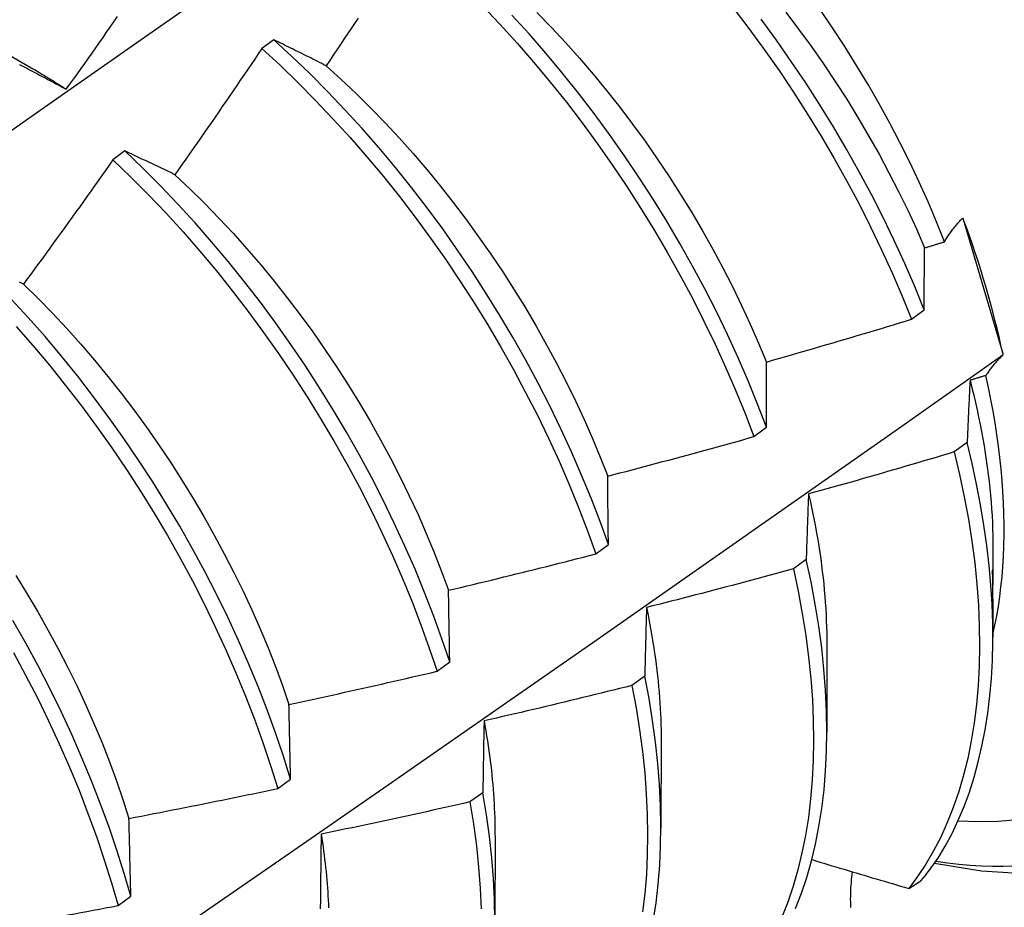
# Model space of a CAD drawing. Header units: inches. Extents: x 23 to 668, y 73 to 305.
# Tile 96 of 148: x 599.577 to 599.784, y 272.339 to 272.525. Entities that reach past the tile are written whole.
import ezdxf

# ---------------------------------------------------------------- set-up
doc = ezdxf.new("R2010")
doc.units = ezdxf.units.IN
doc.header["$MEASUREMENT"] = 0
doc.layers.add('Visible Edges(ANSI)', color=7, linetype='Continuous', lineweight=25)

msp = doc.modelspace()

# ---------------------------------------------------------------- linework, layer by layer
at = {"layer": 'Visible Edges(ANSI)'}
for p, q in [((599.56413, 272.52399), (599.58009, 272.51475)), ((599.63044, 272.52092), (599.62794, 272.51906)), ((599.59922, 272.4976), (599.59673, 272.49573)), ((599.77487, 272.48353), (599.77502, 272.48333)), ((599.77502, 272.48333), (599.78329, 272.45516)), ((599.76417, 272.46234), (599.76681, 272.46431)), ((599.78329, 272.45516), (599.78328, 272.45485)), ((599.73112, 272.43773), (599.73376, 272.4397)), ((599.77582, 272.43647), (599.77313, 272.43451)), ((599.69795, 272.41312), (599.70061, 272.41509)), ((599.78124, 272.41416), (599.78123, 272.40815)), ((599.74209, 272.41197), (599.73939, 272.41001)), ((599.78122, 272.40365), (599.78122, 272.39571)), ((599.74644, 272.39412), (599.74642, 272.37567)), ((599.66468, 272.38853), (599.66735, 272.3905)), ((599.70824, 272.3875), (599.70553, 272.38554)), ((599.71164, 272.37409), (599.71162, 272.35563)), ((599.6313, 272.36395), (599.63397, 272.36592)), ((599.67428, 272.36307), (599.67156, 272.36112)), ((599.67684, 272.35405), (599.67682, 272.33559)), ((599.76357, 272.34301), (599.76613, 272.34457)), ((599.5978, 272.33939), (599.60048, 272.34136))]:
    msp.add_line(p, q, dxfattribs=at)
at = {"layer": 'Visible Edges(ANSI)', "flags": 128}
for points in [[(599.55649, 272.4886), (599.57957, 272.50482), (599.60263, 272.521), (599.62569, 272.53711), (599.64875, 272.55316), (599.6718, 272.56915), (599.69486, 272.58509)], [(599.67423, 272.52802), (599.67787, 272.52418), (599.68145, 272.52023), (599.68497, 272.51618), (599.68842, 272.51204), (599.69179, 272.50782), (599.69509, 272.50351), (599.6983, 272.49912), (599.70143, 272.49467), (599.70447, 272.49014), (599.70741, 272.48556), (599.71026, 272.48093), (599.71301, 272.47624), (599.71566, 272.47151), (599.71821, 272.46675), (599.72065, 272.46195), (599.72297, 272.45713), (599.72518, 272.45229), (599.72728, 272.44744), (599.72926, 272.44259), (599.73112, 272.43773)], [(599.72679, 272.5276), (599.73008, 272.52329), (599.73329, 272.5189), (599.73641, 272.51444), (599.73944, 272.50991), (599.74238, 272.50533), (599.74523, 272.50069), (599.74797, 272.496), (599.75062, 272.49127), (599.75316, 272.4865), (599.75559, 272.48171), (599.7579, 272.47689), (599.76011, 272.47205), (599.7622, 272.46719), (599.76417, 272.46234)], [(599.58694, 272.51053), (599.58771, 272.51162), (599.58849, 272.5127), (599.58926, 272.51379), (599.59003, 272.51488), (599.5908, 272.51596), (599.59157, 272.51705), (599.59234, 272.51814), (599.59311, 272.51923), (599.59387, 272.52032), (599.59464, 272.52141), (599.5954, 272.5225), (599.59617, 272.52359), (599.59693, 272.52469), (599.59769, 272.52578)], [(599.73376, 272.4397), (599.7319, 272.44455), (599.72991, 272.44941), (599.72781, 272.45426), (599.72558, 272.4591), (599.72325, 272.46392), (599.72081, 272.46871), (599.71825, 272.47347), (599.7156, 272.4782), (599.71284, 272.48288), (599.70998, 272.48751), (599.70702, 272.49209), (599.70398, 272.49661), (599.70084, 272.50106), (599.69762, 272.50544), (599.69432, 272.50974), (599.69094, 272.51396), (599.68749, 272.51809), (599.68397, 272.52213), (599.68038, 272.52607)], [(599.68562, 272.52662), (599.68865, 272.5235), (599.69162, 272.52031), (599.69455, 272.51703), (599.69742, 272.51369), (599.70023, 272.51027), (599.70299, 272.50678), (599.70568, 272.50324), (599.7083, 272.49963), (599.71085, 272.49597), (599.71333, 272.49225), (599.71574, 272.48849), (599.71807, 272.48469), (599.72033, 272.48086), (599.7225, 272.47699), (599.72459, 272.47309), (599.7266, 272.46917), (599.72852, 272.46523), (599.73035, 272.46128), (599.73209, 272.45732), (599.73374, 272.45336)], [(599.7378, 272.52671), (599.7405, 272.52316), (599.74312, 272.51955), (599.74568, 272.51589), (599.74817, 272.51218), (599.75059, 272.50843), (599.75292, 272.50463), (599.75518, 272.5008), (599.75735, 272.49694), (599.75944, 272.49305), (599.76145, 272.48913), (599.76336, 272.48519), (599.76519, 272.48125), (599.76692, 272.47729)], [(599.77109, 272.47858), (599.76941, 272.48276), (599.76763, 272.48693), (599.76576, 272.49109), (599.7638, 272.49523), (599.76175, 272.49935), (599.75961, 272.50345), (599.75738, 272.50751), (599.75506, 272.51155), (599.75266, 272.51554), (599.75018, 272.5195), (599.74762, 272.52341), (599.74499, 272.52726)], [(599.64812, 272.52548), (599.64738, 272.52436), (599.64664, 272.52325), (599.6459, 272.52213), (599.64516, 272.52102), (599.64442, 272.5199), (599.64367, 272.51879), (599.64293, 272.51768), (599.64218, 272.51657), (599.64144, 272.51546)], [(599.76681, 272.46431), (599.76483, 272.46916), (599.76273, 272.47401), (599.76052, 272.47885), (599.75819, 272.48367), (599.75575, 272.48847), (599.75321, 272.49323), (599.75055, 272.49796), (599.7478, 272.50264), (599.74495, 272.50728), (599.742, 272.51186), (599.73896, 272.51638), (599.73583, 272.52084), (599.73262, 272.52522)], [(599.64144, 272.51546), (599.64097, 272.51569), (599.6405, 272.51593), (599.64004, 272.51616), (599.63957, 272.5164), (599.63911, 272.51663), (599.63864, 272.51686), (599.63818, 272.5171), (599.63772, 272.51733), (599.63726, 272.51756), (599.6368, 272.51779), (599.63634, 272.51801), (599.63588, 272.51824), (599.63542, 272.51847), (599.63496, 272.5187), (599.63451, 272.51892), (599.63405, 272.51915), (599.6336, 272.51937), (599.63314, 272.51959), (599.63269, 272.51982), (599.63224, 272.52004), (599.63179, 272.52026), (599.63134, 272.52048), (599.63089, 272.5207), (599.63044, 272.52092)], [(599.70061, 272.41509), (599.69886, 272.41994), (599.69698, 272.4248), (599.69499, 272.42966), (599.69288, 272.43451), (599.69065, 272.43935), (599.68831, 272.44416), (599.68586, 272.44896), (599.6833, 272.45372), (599.68064, 272.45844), (599.67787, 272.46312), (599.67501, 272.46775), (599.67205, 272.47232), (599.669, 272.47683), (599.66586, 272.48128), (599.66263, 272.48566), (599.65933, 272.48995), (599.65594, 272.49417), (599.65249, 272.4983), (599.64896, 272.50233), (599.64537, 272.50626), (599.64172, 272.51009), (599.63801, 272.51382), (599.63425, 272.51743), (599.63044, 272.52092)], [(599.62794, 272.51906), (599.62719, 272.51795), (599.62644, 272.51684), (599.62569, 272.51573), (599.62494, 272.51463), (599.62419, 272.51352), (599.62343, 272.51242), (599.62268, 272.51131), (599.62192, 272.51021), (599.62117, 272.5091), (599.62041, 272.508), (599.61965, 272.5069), (599.61889, 272.5058), (599.61813, 272.5047), (599.61737, 272.50359), (599.61661, 272.50249), (599.61585, 272.5014), (599.61509, 272.5003), (599.61432, 272.4992), (599.61356, 272.4981), (599.61279, 272.49701), (599.61203, 272.49591), (599.61126, 272.49481), (599.61049, 272.49372), (599.60973, 272.49263)], [(599.62794, 272.51906), (599.63175, 272.51556), (599.63551, 272.51194), (599.63921, 272.50821), (599.64286, 272.50437), (599.64645, 272.50043), (599.64997, 272.49639), (599.65342, 272.49225), (599.65679, 272.48803), (599.66009, 272.48373), (599.66331, 272.47935), (599.66644, 272.47489), (599.66949, 272.47038), (599.67244, 272.4658), (599.6753, 272.46116), (599.67806, 272.45648), (599.68071, 272.45176), (599.68326, 272.44699), (599.68571, 272.4422), (599.68804, 272.43738), (599.69026, 272.43254), (599.69236, 272.42769), (599.69435, 272.42283), (599.69621, 272.41798), (599.69795, 272.41312)], [(599.57713, 272.51573), (599.57755, 272.51551), (599.57797, 272.51529), (599.57839, 272.51508), (599.57881, 272.51486), (599.57923, 272.51464), (599.57965, 272.51442), (599.58008, 272.51419), (599.5805, 272.51397), (599.58092, 272.51375), (599.58135, 272.51352), (599.58177, 272.5133), (599.5822, 272.51307), (599.58263, 272.51285), (599.58306, 272.51262), (599.58348, 272.51239), (599.58391, 272.51216), (599.58434, 272.51193), (599.58478, 272.5117), (599.58521, 272.51147), (599.58564, 272.51124), (599.58607, 272.511), (599.58651, 272.51077), (599.58694, 272.51053)], [(599.64144, 272.51546), (599.64458, 272.51261), (599.64769, 272.50967), (599.65075, 272.50664), (599.65377, 272.50353), (599.65674, 272.50033), (599.65966, 272.49705), (599.66253, 272.4937), (599.66534, 272.49027), (599.66809, 272.48678), (599.67077, 272.48323), (599.6734, 272.47962), (599.67595, 272.47595), (599.67844, 272.47224), (599.68086, 272.46848), (599.6832, 272.46469), (599.68546, 272.46085), (599.68764, 272.45699), (599.68974, 272.4531), (599.69176, 272.44918), (599.69368, 272.44525), (599.69552, 272.44131), (599.69726, 272.43735), (599.69891, 272.43339), (599.70046, 272.42943)], [(599.5801, 272.51475), (599.58038, 272.51458), (599.58067, 272.51441), (599.58095, 272.51425), (599.58124, 272.51408), (599.58153, 272.51391), (599.58181, 272.51374), (599.5821, 272.51357), (599.58238, 272.5134), (599.58267, 272.51323), (599.58295, 272.51305), (599.58324, 272.51288), (599.58352, 272.5127), (599.58381, 272.51253), (599.58409, 272.51235), (599.58438, 272.51217), (599.58466, 272.51199), (599.58495, 272.51181), (599.58523, 272.51163), (599.58552, 272.51145), (599.5858, 272.51127), (599.58609, 272.51109), (599.58637, 272.5109), (599.58666, 272.51072), (599.58694, 272.51053)], [(599.60973, 272.49263), (599.60928, 272.49284), (599.60883, 272.49306), (599.60839, 272.49327), (599.60794, 272.49348), (599.6075, 272.4937), (599.60706, 272.49391), (599.60661, 272.49412), (599.60617, 272.49433), (599.60573, 272.49454), (599.60529, 272.49475), (599.60485, 272.49496), (599.60442, 272.49517), (599.60398, 272.49537), (599.60354, 272.49558), (599.60311, 272.49578), (599.60267, 272.49599), (599.60224, 272.49619), (599.60181, 272.4964), (599.60137, 272.4966), (599.60094, 272.4968), (599.60051, 272.497), (599.60008, 272.4972), (599.59965, 272.4974), (599.59922, 272.4976)], [(599.66735, 272.3905), (599.66571, 272.39534), (599.66395, 272.40019), (599.66207, 272.40505), (599.66007, 272.40991), (599.65795, 272.41476), (599.65572, 272.41959), (599.65337, 272.42441), (599.65091, 272.4292), (599.64835, 272.43396), (599.64568, 272.43868), (599.6429, 272.44335), (599.64003, 272.44798), (599.63707, 272.45255), (599.63401, 272.45706), (599.63087, 272.4615), (599.62764, 272.46588), (599.62433, 272.47017), (599.62094, 272.47438), (599.61748, 272.4785), (599.61395, 272.48253), (599.61036, 272.48645), (599.6067, 272.49028), (599.60299, 272.49399), (599.59922, 272.4976)], [(599.59673, 272.49573), (599.59595, 272.49464), (599.59518, 272.49354), (599.59441, 272.49245), (599.59363, 272.49136), (599.59286, 272.49027), (599.59208, 272.48919), (599.59131, 272.4881), (599.59053, 272.48701), (599.58975, 272.48592), (599.58897, 272.48484), (599.58819, 272.48375), (599.58741, 272.48267), (599.58663, 272.48158), (599.58585, 272.4805), (599.58506, 272.47942), (599.58428, 272.47834), (599.58349, 272.47725), (599.58271, 272.47617), (599.58192, 272.47509), (599.58113, 272.47401), (599.58035, 272.47294), (599.57956, 272.47186), (599.57877, 272.47078), (599.57798, 272.4697)], [(599.59673, 272.49573), (599.60049, 272.49212), (599.60419, 272.48839), (599.60785, 272.48456), (599.61144, 272.48062), (599.61496, 272.47659), (599.61842, 272.47246), (599.6218, 272.46824), (599.6251, 272.46395), (599.62832, 272.45957), (599.63146, 272.45512), (599.63451, 272.45061), (599.63747, 272.44603), (599.64033, 272.4414), (599.6431, 272.43672), (599.64576, 272.432), (599.64832, 272.42724), (599.65077, 272.42245), (599.6531, 272.41763), (599.65533, 272.41279), (599.65744, 272.40794), (599.65943, 272.40308), (599.66131, 272.39823), (599.66306, 272.39337), (599.66468, 272.38853)], [(599.60973, 272.49263), (599.61283, 272.48969), (599.6159, 272.48666), (599.61893, 272.48354), (599.6219, 272.48034), (599.62483, 272.47707), (599.6277, 272.47372), (599.63052, 272.4703), (599.63328, 272.46682), (599.63597, 272.46327), (599.6386, 272.45967), (599.64117, 272.45601), (599.64366, 272.4523), (599.64607, 272.44855), (599.64841, 272.44476), (599.65067, 272.44093), (599.65284, 272.43706), (599.65494, 272.43317), (599.65694, 272.42925), (599.65886, 272.42531), (599.66069, 272.42136), (599.66243, 272.4174), (599.66408, 272.41343), (599.66563, 272.40947), (599.66709, 272.40551)], [(599.77109, 272.47858), (599.7712, 272.47878), (599.77132, 272.47898), (599.77144, 272.47918), (599.77156, 272.47938), (599.77169, 272.47958), (599.77182, 272.47979), (599.77196, 272.47999), (599.7721, 272.4802), (599.77225, 272.4804), (599.77239, 272.48061), (599.77255, 272.48081), (599.7727, 272.48102), (599.77286, 272.48123), (599.77303, 272.48143), (599.77319, 272.48164), (599.77337, 272.48185), (599.77354, 272.48206), (599.77372, 272.48227), (599.7739, 272.48248), (599.77409, 272.48269), (599.77428, 272.4829), (599.77447, 272.48311), (599.77467, 272.48332), (599.77487, 272.48353)], [(599.76692, 272.47729), (599.7671, 272.47734), (599.76727, 272.47739), (599.76744, 272.47745), (599.76762, 272.4775), (599.76779, 272.47755), (599.76796, 272.47761), (599.76814, 272.47766), (599.76831, 272.47772), (599.76848, 272.47777), (599.76866, 272.47782), (599.76883, 272.47788), (599.769, 272.47793), (599.76918, 272.47798), (599.76935, 272.47804), (599.76952, 272.47809), (599.7697, 272.47815), (599.76987, 272.4782), (599.77005, 272.47825), (599.77022, 272.47831), (599.77039, 272.47836), (599.77057, 272.47842), (599.77074, 272.47847), (599.77091, 272.47852), (599.77109, 272.47858)], [(599.76681, 272.46431), (599.76681, 272.46486), (599.76682, 272.46541), (599.76682, 272.46596), (599.76682, 272.46651), (599.76683, 272.46706), (599.76683, 272.46761), (599.76683, 272.46816), (599.76684, 272.4687), (599.76684, 272.46925), (599.76685, 272.46979), (599.76685, 272.47033), (599.76685, 272.47088), (599.76686, 272.47142), (599.76686, 272.47195), (599.76687, 272.47249), (599.76687, 272.47303), (599.76688, 272.47357), (599.76689, 272.4741), (599.76689, 272.47463), (599.7669, 272.47517), (599.7669, 272.4757), (599.76691, 272.47623), (599.76692, 272.47676), (599.76692, 272.47729)], [(599.57798, 272.4697), (599.57755, 272.4699), (599.57713, 272.47009)], [(599.57798, 272.4697), (599.58105, 272.46668), (599.58407, 272.46357), (599.58705, 272.46037), (599.58998, 272.45711), (599.59285, 272.45376), (599.59567, 272.45035), (599.59842, 272.44686), (599.60111, 272.44332), (599.60373, 272.43971), (599.60629, 272.43605), (599.60877, 272.43234), (599.61119, 272.42858), (599.61352, 272.42478), (599.61578, 272.42094), (599.61796, 272.41708), (599.62006, 272.41318), (599.62207, 272.40926), (599.624, 272.40533), (599.62584, 272.40138), (599.62759, 272.39742), (599.62924, 272.39346), (599.63081, 272.3895), (599.63227, 272.38554), (599.63363, 272.38159)], [(599.63397, 272.36592), (599.63246, 272.37074), (599.63081, 272.37559), (599.62905, 272.38044), (599.62716, 272.3853), (599.62515, 272.39016), (599.62302, 272.39501), (599.62078, 272.39984), (599.61843, 272.40466), (599.61596, 272.40944), (599.61339, 272.4142), (599.61072, 272.41892), (599.60794, 272.42359), (599.60506, 272.42821), (599.60209, 272.43278), (599.59903, 272.43729), (599.59588, 272.44173), (599.59265, 272.44609), (599.58933, 272.45038), (599.58594, 272.45459), (599.58248, 272.4587), (599.57894, 272.46272), (599.57534, 272.46664)], [(599.73374, 272.45336), (599.73501, 272.45372), (599.73628, 272.45408), (599.73755, 272.45445), (599.73882, 272.45481), (599.7401, 272.45518), (599.74137, 272.45554), (599.74264, 272.45591), (599.74391, 272.45628), (599.74518, 272.45665), (599.74644, 272.45702), (599.74771, 272.4574), (599.74898, 272.45777), (599.75025, 272.45814), (599.75152, 272.45852), (599.75278, 272.4589), (599.75405, 272.45927), (599.75532, 272.45965), (599.75658, 272.46003), (599.75785, 272.46041), (599.75911, 272.4608), (599.76038, 272.46118), (599.76164, 272.46156), (599.76291, 272.46195), (599.76417, 272.46234)], [(599.57643, 272.46082), (599.57995, 272.45679), (599.58341, 272.45267), (599.5868, 272.44846), (599.59011, 272.44416), (599.59334, 272.43979), (599.59648, 272.43535), (599.59954, 272.43084), (599.6025, 272.42626), (599.60537, 272.42164), (599.60814, 272.41696), (599.6108, 272.41224), (599.61337, 272.40748), (599.61582, 272.40269), (599.61817, 272.39787), (599.6204, 272.39304), (599.62252, 272.38819), (599.62452, 272.38333), (599.6264, 272.37847), (599.62816, 272.37362), (599.62979, 272.36878), (599.6313, 272.36395)], [(599.56773, 272.30498), (599.58946, 272.3199), (599.61116, 272.33483), (599.63281, 272.34978), (599.65443, 272.36474), (599.676, 272.37972), (599.69754, 272.39472), (599.71903, 272.40974), (599.74049, 272.42476), (599.76191, 272.4398), (599.78328, 272.45485)], [(599.73376, 272.4397), (599.73376, 272.44028), (599.73376, 272.44086), (599.73376, 272.44144), (599.73375, 272.44202), (599.73375, 272.44259), (599.73375, 272.44317), (599.73375, 272.44375), (599.73375, 272.44432), (599.73374, 272.44489), (599.73374, 272.44546), (599.73374, 272.44604), (599.73374, 272.44661), (599.73374, 272.44717), (599.73374, 272.44774), (599.73374, 272.44831), (599.73374, 272.44887), (599.73374, 272.44944), (599.73374, 272.45), (599.73374, 272.45056), (599.73374, 272.45113), (599.73374, 272.45169), (599.73374, 272.45224), (599.73374, 272.4528), (599.73374, 272.45336)], [(599.78328, 272.45485), (599.7831, 272.45466), (599.78293, 272.45448), (599.78275, 272.4543), (599.78258, 272.45411), (599.78241, 272.45393), (599.78224, 272.45375), (599.78208, 272.45357), (599.78192, 272.45339), (599.78176, 272.4532), (599.78161, 272.45302), (599.78146, 272.45284), (599.78131, 272.45266), (599.78116, 272.45248), (599.78102, 272.4523), (599.78088, 272.45212), (599.78074, 272.45194), (599.78061, 272.45177), (599.78047, 272.45159), (599.78035, 272.45141), (599.78022, 272.45123), (599.7801, 272.45105), (599.77998, 272.45088), (599.77986, 272.4507), (599.77975, 272.45052)], [(599.77644, 272.44952), (599.77641, 272.44899), (599.77638, 272.44846), (599.77635, 272.44792), (599.77633, 272.44739), (599.7763, 272.44685), (599.77627, 272.44632), (599.77624, 272.44578), (599.77622, 272.44524), (599.77619, 272.4447), (599.77616, 272.44416), (599.77614, 272.44362), (599.77611, 272.44307), (599.77609, 272.44253), (599.77606, 272.44198), (599.77604, 272.44144), (599.77601, 272.44089), (599.77599, 272.44034), (599.77596, 272.43979), (599.77594, 272.43924), (599.77591, 272.43869), (599.77589, 272.43813), (599.77587, 272.43758), (599.77585, 272.43703), (599.77582, 272.43647)], [(599.77975, 272.45052), (599.77961, 272.45048), (599.77947, 272.45044), (599.77933, 272.4504), (599.7792, 272.45036), (599.77906, 272.45032), (599.77892, 272.45027), (599.77878, 272.45023), (599.77864, 272.45019), (599.77851, 272.45015), (599.77837, 272.45011), (599.77823, 272.45006), (599.77809, 272.45002), (599.77796, 272.44998), (599.77782, 272.44994), (599.77768, 272.4499), (599.77754, 272.44986), (599.7774, 272.44981), (599.77727, 272.44977), (599.77713, 272.44973), (599.77699, 272.44969), (599.77685, 272.44965), (599.77671, 272.4496), (599.77658, 272.44956), (599.77644, 272.44952)], [(599.77644, 272.44952), (599.77683, 272.44797), (599.77721, 272.44643), (599.77757, 272.44488), (599.77791, 272.44335), (599.77824, 272.44182), (599.77855, 272.44029), (599.77884, 272.43878), (599.77912, 272.43726), (599.77938, 272.43576), (599.77962, 272.43426), (599.77985, 272.43277), (599.78006, 272.43129), (599.78025, 272.42981), (599.78043, 272.42834), (599.78059, 272.42688), (599.78073, 272.42543), (599.78085, 272.42399), (599.78096, 272.42256), (599.78105, 272.42113), (599.78113, 272.41972), (599.78118, 272.41832), (599.78122, 272.41693), (599.78124, 272.41554), (599.78125, 272.41417)], [(599.78122, 272.39623), (599.78164, 272.39816), (599.78203, 272.40013), (599.78237, 272.40213), (599.78267, 272.40416), (599.78292, 272.40622), (599.78314, 272.40832), (599.78331, 272.41045), (599.78344, 272.41262), (599.78353, 272.41481), (599.78358, 272.41703), (599.78358, 272.41928), (599.78354, 272.42156), (599.78346, 272.42387), (599.78333, 272.4262), (599.78316, 272.42855), (599.78295, 272.43092), (599.7827, 272.43331), (599.7824, 272.43572), (599.78206, 272.43815), (599.78168, 272.4406), (599.78126, 272.44306), (599.7808, 272.44553), (599.78029, 272.44802), (599.77975, 272.45052)], [(599.70046, 272.42943), (599.70174, 272.42976), (599.70302, 272.4301), (599.7043, 272.43043), (599.70558, 272.43077), (599.70686, 272.43111), (599.70814, 272.43145), (599.70942, 272.43179), (599.7107, 272.43213), (599.71198, 272.43247), (599.71326, 272.43281), (599.71454, 272.43316), (599.71581, 272.4335), (599.71709, 272.43385), (599.71837, 272.43419), (599.71964, 272.43454), (599.72092, 272.43489), (599.7222, 272.43524), (599.72347, 272.43559), (599.72475, 272.43595), (599.72602, 272.4363), (599.7273, 272.43666), (599.72857, 272.43701), (599.72984, 272.43737), (599.73112, 272.43773)], [(599.76972, 272.34934), (599.77124, 272.35187), (599.77266, 272.35453), (599.77397, 272.35731), (599.77518, 272.36019), (599.77629, 272.36319), (599.77728, 272.3663), (599.77816, 272.36952), (599.77894, 272.37283), (599.7796, 272.37625), (599.78015, 272.37975), (599.78059, 272.38335), (599.78091, 272.38703), (599.78112, 272.3908), (599.78121, 272.39465), (599.78119, 272.39857), (599.78105, 272.40256), (599.7808, 272.40661), (599.78043, 272.41073), (599.77995, 272.4149), (599.77935, 272.41913), (599.77864, 272.4234), (599.77781, 272.42772), (599.77687, 272.43208), (599.77582, 272.43647)], [(599.77313, 272.43451), (599.77186, 272.43413), (599.77059, 272.43375), (599.76932, 272.43337), (599.76805, 272.43299), (599.76678, 272.43262), (599.76551, 272.43224), (599.76424, 272.43187), (599.76297, 272.4315), (599.76169, 272.43112), (599.76042, 272.43075), (599.75915, 272.43038), (599.75788, 272.43002), (599.7566, 272.42965), (599.75533, 272.42928), (599.75406, 272.42892), (599.75278, 272.42855), (599.75151, 272.42819), (599.75023, 272.42783), (599.74896, 272.42747), (599.74768, 272.42711), (599.7464, 272.42675), (599.74513, 272.4264), (599.74385, 272.42604), (599.74257, 272.42569)], [(599.77313, 272.43451), (599.77425, 272.42977), (599.77524, 272.42507), (599.7761, 272.42041), (599.77682, 272.41581), (599.77741, 272.41127), (599.77787, 272.40679), (599.77819, 272.40238), (599.77838, 272.39805), (599.77843, 272.3938), (599.77835, 272.38963), (599.77813, 272.38555), (599.77778, 272.38157), (599.7773, 272.3777), (599.77669, 272.37392), (599.77594, 272.37026), (599.77507, 272.36671), (599.77406, 272.36329), (599.77293, 272.35999), (599.77167, 272.35681), (599.77029, 272.35377), (599.76879, 272.35087), (599.76717, 272.3481), (599.76543, 272.34548), (599.76357, 272.34301)], [(599.769, 272.3483), (599.77883, 272.34671), (599.78881, 272.34605), (599.79888, 272.3464), (599.80891, 272.34782), (599.81879, 272.35038), (599.82835, 272.35413), (599.83742, 272.35901), (599.84584, 272.36493), (599.85345, 272.37179), (599.86016, 272.37943), (599.86596, 272.3877), (599.87084, 272.39647), (599.87482, 272.4056), (599.87796, 272.41505), (599.88032, 272.42473), (599.88194, 272.4346)], [(599.70061, 272.41509), (599.7006, 272.4157), (599.7006, 272.41631), (599.70059, 272.41692), (599.70058, 272.41752), (599.70057, 272.41813), (599.70057, 272.41873), (599.70056, 272.41934), (599.70055, 272.41994), (599.70055, 272.42054), (599.70054, 272.42114), (599.70053, 272.42174), (599.70053, 272.42234), (599.70052, 272.42294), (599.70052, 272.42353), (599.70051, 272.42413), (599.7005, 272.42472), (599.7005, 272.42531), (599.70049, 272.4259), (599.70049, 272.42649), (599.70048, 272.42708), (599.70048, 272.42767), (599.70047, 272.42826), (599.70047, 272.42884), (599.70046, 272.42943)], [(599.74257, 272.42569), (599.74255, 272.42513), (599.74253, 272.42457), (599.7425, 272.424), (599.74248, 272.42344), (599.74246, 272.42288), (599.74244, 272.42231), (599.74242, 272.42175), (599.7424, 272.42118), (599.74238, 272.42061), (599.74235, 272.42004), (599.74233, 272.41947), (599.74231, 272.4189), (599.74229, 272.41833), (599.74227, 272.41776), (599.74226, 272.41718), (599.74224, 272.41661), (599.74222, 272.41603), (599.7422, 272.41545), (599.74218, 272.41488), (599.74216, 272.4143), (599.74214, 272.41372), (599.74213, 272.41313), (599.74211, 272.41255), (599.74209, 272.41197)], [(599.74257, 272.42569), (599.74289, 272.42431), (599.74319, 272.42293), (599.74348, 272.42156), (599.74375, 272.42019), (599.74401, 272.41883), (599.74426, 272.41748), (599.7445, 272.41612), (599.74472, 272.41478), (599.74492, 272.41344), (599.74512, 272.4121), (599.7453, 272.41078), (599.74546, 272.40946), (599.74561, 272.40814), (599.74575, 272.40683), (599.74588, 272.40553), (599.74599, 272.40424), (599.74609, 272.40295), (599.74617, 272.40167), (599.74624, 272.40039), (599.7463, 272.39913), (599.74635, 272.39787), (599.74638, 272.39662), (599.7464, 272.39538), (599.7464, 272.39415)], [(599.66709, 272.40551), (599.66838, 272.40581), (599.66967, 272.40612), (599.67096, 272.40642), (599.67225, 272.40673), (599.67354, 272.40704), (599.67483, 272.40735), (599.67611, 272.40766), (599.6774, 272.40798), (599.67869, 272.40829), (599.67997, 272.4086), (599.68126, 272.40892), (599.68255, 272.40924), (599.68383, 272.40955), (599.68512, 272.40987), (599.6864, 272.41019), (599.68769, 272.41051), (599.68897, 272.41084), (599.69026, 272.41116), (599.69154, 272.41148), (599.69282, 272.41181), (599.69411, 272.41214), (599.69539, 272.41246), (599.69667, 272.41279), (599.69795, 272.41312)], [(599.73939, 272.41001), (599.73811, 272.40966), (599.73683, 272.40931), (599.73555, 272.40896), (599.73427, 272.40861), (599.73299, 272.40826), (599.73171, 272.40792), (599.73043, 272.40757), (599.72915, 272.40723), (599.72787, 272.40688), (599.72659, 272.40654), (599.7253, 272.4062), (599.72402, 272.40586), (599.72274, 272.40553), (599.72146, 272.40519), (599.72017, 272.40485), (599.71889, 272.40452), (599.7176, 272.40418), (599.71632, 272.40385), (599.71504, 272.40352), (599.71375, 272.40319), (599.71246, 272.40286), (599.71118, 272.40253), (599.70989, 272.40221), (599.70861, 272.40188)], [(599.73939, 272.41001), (599.74039, 272.40531), (599.74125, 272.40065), (599.74198, 272.39605), (599.74258, 272.3915), (599.74305, 272.38702), (599.74338, 272.38261), (599.74357, 272.37827), (599.74363, 272.37401), (599.74356, 272.36984), (599.74335, 272.36575), (599.74301, 272.36177), (599.74254, 272.35788), (599.74193, 272.3541), (599.74119, 272.35044), (599.74032, 272.34688), (599.73933, 272.34345), (599.7382, 272.34014), (599.73695, 272.33696)], [(599.73984, 272.3388), (599.74108, 272.34199), (599.74219, 272.34531), (599.74318, 272.34875), (599.74403, 272.35231), (599.74476, 272.35599), (599.74536, 272.35978), (599.74582, 272.36367), (599.74616, 272.36766), (599.74635, 272.37175), (599.74642, 272.37593), (599.74635, 272.38019), (599.74614, 272.38454), (599.7458, 272.38896), (599.74533, 272.39344), (599.74472, 272.39799), (599.74397, 272.4026), (599.7431, 272.40726), (599.74209, 272.41197)], [(599.57635, 272.40859), (599.5787, 272.4048), (599.58096, 272.40097), (599.58315, 272.3971), (599.58525, 272.39321), (599.58727, 272.3893), (599.5892, 272.38537), (599.59104, 272.38142), (599.59278, 272.37746), (599.59443, 272.3735), (599.59599, 272.36954), (599.59745, 272.36558), (599.59881, 272.36162), (599.60007, 272.35768)], [(599.78122, 272.40365), (599.78122, 272.40418), (599.78122, 272.40473), (599.78122, 272.40528), (599.78122, 272.40584), (599.78121, 272.40639), (599.78121, 272.40693), (599.7812, 272.40749), (599.78119, 272.40804), (599.78119, 272.40856), (599.78118, 272.40904), (599.78118, 272.40944), (599.78118, 272.40971), (599.78119, 272.40985), (599.78119, 272.40987), (599.7812, 272.40981), (599.78121, 272.40968), (599.78121, 272.40948), (599.78122, 272.40923), (599.78123, 272.40893), (599.78123, 272.40857), (599.78123, 272.40816), (599.78123, 272.4077), (599.78122, 272.40719), (599.78121, 272.40663)], [(599.66735, 272.3905), (599.66734, 272.39113), (599.66732, 272.39177), (599.66731, 272.39241), (599.6673, 272.39304), (599.66729, 272.39367), (599.66728, 272.39431), (599.66727, 272.39494), (599.66726, 272.39557), (599.66725, 272.3962), (599.66724, 272.39682), (599.66722, 272.39745), (599.66721, 272.39808), (599.6672, 272.3987), (599.66719, 272.39933), (599.66718, 272.39995), (599.66717, 272.40057), (599.66716, 272.40119), (599.66715, 272.40181), (599.66714, 272.40243), (599.66713, 272.40305), (599.66712, 272.40366), (599.66711, 272.40428), (599.6671, 272.40489), (599.66709, 272.40551)], [(599.70861, 272.40188), (599.70859, 272.40129), (599.70857, 272.40071), (599.70855, 272.40012), (599.70854, 272.39953), (599.70852, 272.39894), (599.7085, 272.39834), (599.70849, 272.39775), (599.70847, 272.39716), (599.70846, 272.39656), (599.70844, 272.39596), (599.70843, 272.39537), (599.70841, 272.39477), (599.70839, 272.39417), (599.70838, 272.39357), (599.70837, 272.39296), (599.70835, 272.39236), (599.70834, 272.39176), (599.70832, 272.39115), (599.70831, 272.39055), (599.7083, 272.38994), (599.70828, 272.38933), (599.70827, 272.38872), (599.70826, 272.38811), (599.70824, 272.3875)], [(599.70861, 272.40188), (599.70886, 272.40067), (599.70909, 272.39946), (599.70932, 272.39825), (599.70954, 272.39705), (599.70975, 272.39585), (599.70994, 272.39466), (599.71013, 272.39347), (599.7103, 272.39229), (599.71047, 272.39111), (599.71062, 272.38993), (599.71076, 272.38876), (599.7109, 272.3876), (599.71102, 272.38644), (599.71113, 272.38528), (599.71123, 272.38413), (599.71132, 272.38299), (599.7114, 272.38185), (599.71147, 272.38072), (599.71153, 272.3796), (599.71158, 272.37848), (599.71161, 272.37737), (599.71164, 272.37626), (599.71166, 272.37516), (599.71166, 272.37407)], [(599.60048, 272.34136), (599.59909, 272.34616), (599.59756, 272.35099), (599.59591, 272.35584), (599.59414, 272.36069), (599.59224, 272.36555), (599.59023, 272.37041), (599.58809, 272.37526), (599.58585, 272.38009), (599.58349, 272.3849), (599.58101, 272.38969), (599.57844, 272.39444), (599.57576, 272.39916)], [(599.57585, 272.39248), (599.57842, 272.38773), (599.58088, 272.38294), (599.58324, 272.37812), (599.58547, 272.37329), (599.5876, 272.36844), (599.58961, 272.36358), (599.59149, 272.35872), (599.59326, 272.35387), (599.5949, 272.34902), (599.59641, 272.3442), (599.5978, 272.33939)], [(599.63363, 272.38159), (599.63493, 272.38187), (599.63623, 272.38214), (599.63752, 272.38242), (599.63882, 272.3827), (599.64011, 272.38298), (599.64141, 272.38327), (599.64271, 272.38355), (599.644, 272.38383), (599.6453, 272.38412), (599.64659, 272.38441), (599.64788, 272.38469), (599.64918, 272.38498), (599.65047, 272.38527), (599.65176, 272.38556), (599.65306, 272.38585), (599.65435, 272.38615), (599.65564, 272.38644), (599.65693, 272.38674), (599.65823, 272.38703), (599.65952, 272.38733), (599.66081, 272.38763), (599.6621, 272.38793), (599.66339, 272.38823), (599.66468, 272.38853)], [(599.71, 272.33617), (599.71059, 272.33996), (599.71105, 272.34386), (599.71137, 272.34786), (599.71156, 272.35196), (599.71162, 272.35614), (599.71154, 272.36041), (599.71133, 272.36476), (599.71098, 272.36918), (599.71049, 272.37367), (599.70988, 272.37823), (599.70913, 272.38284), (599.70824, 272.3875)], [(599.70553, 272.38554), (599.70424, 272.38522), (599.70296, 272.3849), (599.70167, 272.38458), (599.70038, 272.38426), (599.69909, 272.38394), (599.6978, 272.38363), (599.69651, 272.38331), (599.69522, 272.383), (599.69393, 272.38268), (599.69264, 272.38237), (599.69135, 272.38206), (599.69006, 272.38175), (599.68877, 272.38144), (599.68748, 272.38113), (599.68618, 272.38082), (599.68489, 272.38052), (599.6836, 272.38021), (599.68231, 272.37991), (599.68101, 272.37961), (599.67972, 272.37931), (599.67842, 272.37901), (599.67713, 272.37871), (599.67584, 272.37841), (599.67454, 272.37811)], [(599.70553, 272.38554), (599.7064, 272.38089), (599.70715, 272.37628), (599.70775, 272.37173), (599.70822, 272.36724), (599.70856, 272.36283), (599.70877, 272.35848), (599.70883, 272.35422), (599.70877, 272.35004), (599.70857, 272.34595), (599.70824, 272.34196), (599.70777, 272.33807)], [(599.63397, 272.36592), (599.63396, 272.36658), (599.63394, 272.36725), (599.63393, 272.36791), (599.63391, 272.36857), (599.6339, 272.36923), (599.63388, 272.36989), (599.63387, 272.37055), (599.63385, 272.37121), (599.63384, 272.37186), (599.63383, 272.37252), (599.63381, 272.37317), (599.6338, 272.37383), (599.63378, 272.37448), (599.63377, 272.37513), (599.63376, 272.37578), (599.63374, 272.37643), (599.63373, 272.37708), (599.63371, 272.37773), (599.6337, 272.37837), (599.63369, 272.37902), (599.63367, 272.37966), (599.63366, 272.38031), (599.63365, 272.38095), (599.63363, 272.38159)], [(599.67454, 272.37811), (599.67453, 272.3775), (599.67452, 272.37688), (599.6745, 272.37626), (599.67449, 272.37565), (599.67448, 272.37503), (599.67447, 272.37441), (599.67445, 272.37379), (599.67444, 272.37317), (599.67443, 272.37254), (599.67442, 272.37192), (599.67441, 272.37129), (599.6744, 272.37067), (599.67439, 272.37004), (599.67438, 272.36941), (599.67437, 272.36878), (599.67436, 272.36815), (599.67435, 272.36752), (599.67434, 272.36689), (599.67433, 272.36626), (599.67432, 272.36562), (599.67431, 272.36499), (599.6743, 272.36435), (599.67429, 272.36371), (599.67428, 272.36307)], [(599.67454, 272.37811), (599.67473, 272.37707), (599.67491, 272.37602), (599.67508, 272.37498), (599.67525, 272.37395), (599.67541, 272.37291), (599.67555, 272.37188), (599.6757, 272.37086), (599.67583, 272.36983), (599.67595, 272.36882), (599.67607, 272.3678), (599.67618, 272.36679), (599.67627, 272.36579), (599.67636, 272.36479), (599.67645, 272.36379), (599.67652, 272.3628), (599.67659, 272.36181), (599.67664, 272.36083), (599.67669, 272.35985), (599.67674, 272.35887), (599.67677, 272.3579), (599.67679, 272.35694), (599.67681, 272.35598), (599.67682, 272.35503), (599.67682, 272.35408)], [(599.60007, 272.35768), (599.60138, 272.35793), (599.60268, 272.35818), (599.60399, 272.35843), (599.60529, 272.35869), (599.60659, 272.35894), (599.60789, 272.35919), (599.6092, 272.35945), (599.6105, 272.35971), (599.6118, 272.35996), (599.6131, 272.36022), (599.6144, 272.36048), (599.61571, 272.36074), (599.61701, 272.361), (599.61831, 272.36126), (599.61961, 272.36153), (599.62091, 272.36179), (599.62221, 272.36206), (599.62351, 272.36233), (599.62481, 272.36259), (599.6261, 272.36286), (599.6274, 272.36313), (599.6287, 272.3634), (599.63, 272.36368), (599.6313, 272.36395)], [(599.67682, 272.33635), (599.67673, 272.34063), (599.67651, 272.34498), (599.67615, 272.34941), (599.67566, 272.3539), (599.67504, 272.35846), (599.67428, 272.36307)], [(599.67156, 272.36112), (599.67026, 272.36083), (599.66897, 272.36054), (599.66767, 272.36024), (599.66637, 272.35995), (599.66508, 272.35966), (599.66378, 272.35938), (599.66248, 272.35909), (599.66118, 272.3588), (599.65988, 272.35852), (599.65859, 272.35823), (599.65729, 272.35795), (599.65599, 272.35767), (599.65469, 272.35739), (599.65339, 272.35711), (599.65209, 272.35683), (599.65079, 272.35656), (599.64949, 272.35628), (599.64819, 272.356), (599.64688, 272.35573), (599.64558, 272.35546), (599.64428, 272.35519), (599.64298, 272.35492), (599.64168, 272.35465), (599.64038, 272.35438)], [(599.67156, 272.36112), (599.67231, 272.35651), (599.67292, 272.35196), (599.6734, 272.34747), (599.67375, 272.34305), (599.67396, 272.3387)], [(599.60048, 272.34136), (599.60047, 272.34205), (599.60045, 272.34274), (599.60043, 272.34343), (599.60042, 272.34412), (599.6004, 272.34481), (599.60038, 272.34549), (599.60036, 272.34618), (599.60035, 272.34687), (599.60033, 272.34755), (599.60031, 272.34823), (599.60029, 272.34891), (599.60028, 272.3496), (599.60026, 272.35028), (599.60024, 272.35095), (599.60023, 272.35163), (599.60021, 272.35231), (599.60019, 272.35298), (599.60018, 272.35366), (599.60016, 272.35433), (599.60014, 272.35501), (599.60013, 272.35568), (599.60011, 272.35635), (599.60009, 272.35702), (599.60007, 272.35768)], [(599.64038, 272.35438), (599.64037, 272.35374), (599.64036, 272.3531), (599.64035, 272.35245), (599.64034, 272.35181), (599.64033, 272.35116), (599.64032, 272.35051), (599.64031, 272.34987), (599.64031, 272.34922), (599.6403, 272.34857), (599.64029, 272.34792), (599.64028, 272.34726), (599.64028, 272.34661), (599.64027, 272.34596), (599.64026, 272.3453), (599.64025, 272.34465), (599.64025, 272.34399), (599.64024, 272.34333), (599.64023, 272.34267), (599.64023, 272.34201), (599.64022, 272.34135), (599.64022, 272.34069), (599.64021, 272.34002), (599.6402, 272.33936), (599.6402, 272.33869)], [(599.64038, 272.35438), (599.64051, 272.3535), (599.64064, 272.35262), (599.64077, 272.35174), (599.64089, 272.35086), (599.641, 272.34999), (599.64111, 272.34912), (599.64121, 272.34826), (599.64131, 272.34739), (599.6414, 272.34653), (599.64148, 272.34567), (599.64156, 272.34482), (599.64163, 272.34397), (599.6417, 272.34312), (599.64176, 272.34227), (599.64181, 272.34143), (599.64186, 272.34059), (599.64191, 272.33976), (599.64194, 272.33892)], [(599.74325, 272.34903), (599.7441, 272.34878), (599.74494, 272.34853), (599.74578, 272.34827), (599.74663, 272.34802), (599.74747, 272.34777), (599.74832, 272.34751), (599.74916, 272.34726), (599.75001, 272.34701), (599.75086, 272.34676), (599.7517, 272.34651), (599.75255, 272.34625), (599.7534, 272.346), (599.75424, 272.34575), (599.75509, 272.3455), (599.75594, 272.34525), (599.75678, 272.345), (599.75763, 272.34475), (599.75848, 272.3445), (599.75933, 272.34425), (599.76018, 272.344), (599.76102, 272.34375), (599.76187, 272.3435), (599.76272, 272.34326), (599.76357, 272.34301)], [(599.75174, 272.34649), (599.75166, 272.34593), (599.75159, 272.34536), (599.75153, 272.34479), (599.75148, 272.34422), (599.75143, 272.34365), (599.7514, 272.34307), (599.75137, 272.3425), (599.75135, 272.34192), (599.75134, 272.34134), (599.75133, 272.34076), (599.75134, 272.34018), (599.75135, 272.3396), (599.75138, 272.33901)], [(599.5769, 272.33559), (599.5782, 272.33582), (599.57951, 272.33605), (599.58082, 272.33629), (599.58213, 272.33652), (599.58344, 272.33675), (599.58474, 272.33699), (599.58605, 272.33722), (599.58736, 272.33746), (599.58866, 272.3377), (599.58997, 272.33794), (599.59127, 272.33818), (599.59258, 272.33842), (599.59389, 272.33866), (599.59519, 272.3389), (599.5965, 272.33915), (599.5978, 272.33939)]]:
    msp.add_lwpolyline(points, dxfattribs=at)
at = {"layer": 'Visible Edges(ANSI)'}
for centre, major_axis, start_param, end_param in [((599.72964, 272.49904), (0.08271, -0.14363), 5.844764, 9.936668), ((599.76583, 272.51988), (-0.08271, 0.14363), 3.792594, 5.632184), ((599.72964, 272.49904), (0.07761, -0.13476), 5.914128, 9.883691), ((599.69339, 272.47817), (0.06583, -0.11431), 1.057275, 1.292315), ((599.67396, 272.46698), (0.07761, -0.13476), 0.210557, 0.273469)]:
    msp.add_ellipse(centre, major_axis=major_axis, ratio=0.578093, start_param=start_param, end_param=end_param, dxfattribs=at)

doc.saveas('drawing.dxf')
